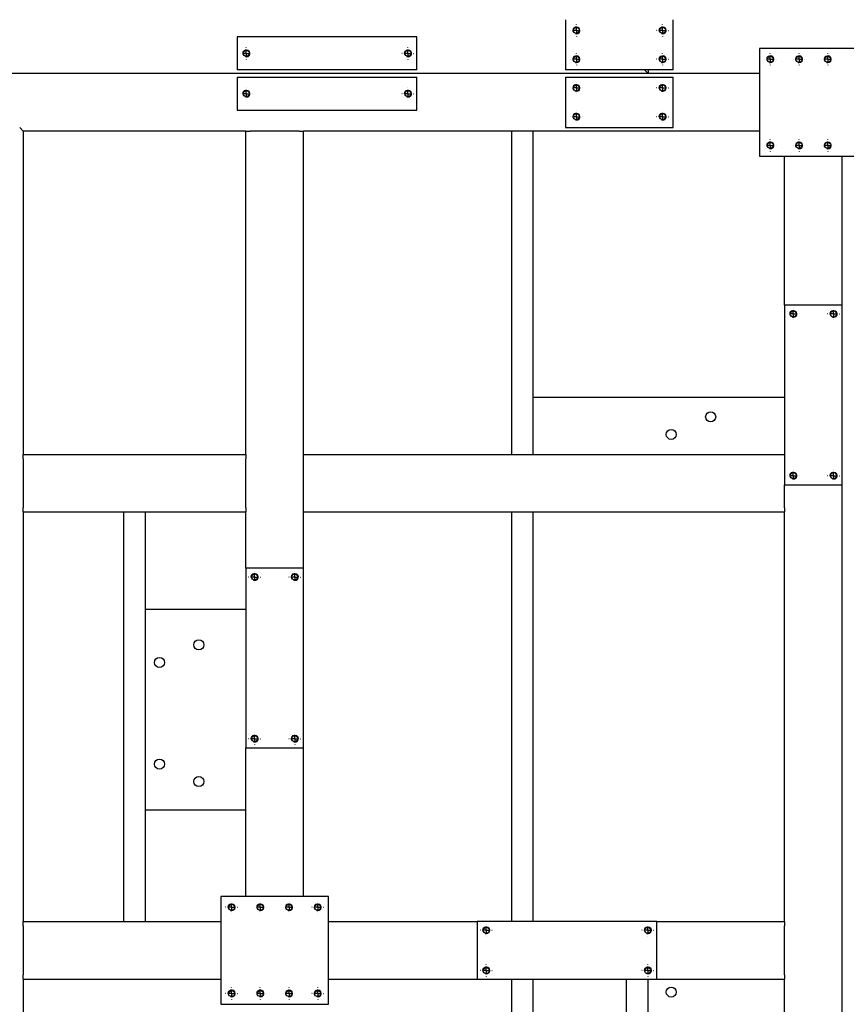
# Paper-space layout 'cadre 6' of a CAD drawing. Header units: millimetres. Extents: x 5 to 589, y 5 to 415.
# Tile 17 of 19: x 429 to 487, y 228 to 296. Entities that reach past the tile are written whole.
import ezdxf

# ---------------------------------------------------------------- set-up
doc = ezdxf.new("R2010")
doc.units = ezdxf.units.MM
doc.linetypes.add('CENTERX2', pattern=[20.32, 12.7, -2.54, 2.54, -2.54])
doc.layers.add('TRAIT-FORT', color=4, linetype='Continuous', lineweight=25)
doc.layers.add('TRAIT-MIXTES', color=3, linetype='CENTERX2')

# ---------------------------------------------------------------- blocks, each defined once
blk = doc.blocks.new('SW_CENTERMARKSYMBOL_561')
at = {"layer": 'TRAIT-MIXTES', "color": 0}
for p, q in [((-0.4, 0), (-0.4125, 0)), ((0, 0), (-0.2, 0)), ((0, 0.4), (0, 0.4125)), ((0, 0), (0, 0.2)), ((0, 0), (0, -0.2)), ((0, 0), (0.2, 0)), ((0.4, 0), (0.4125, 0)), ((0, -0.4), (0, -0.4125))]:
    blk.add_line(p, q, dxfattribs=at)
blk = doc.blocks.new('SW_CENTERMARKSYMBOL_562')
at = {"layer": 'TRAIT-MIXTES', "color": 0}
for p, q in [((-0.4, 0), (-0.4125, 0)), ((0, 0), (-0.2, 0)), ((0, 0.4), (0, 0.4125)), ((0, 0), (0, 0.2)), ((0, 0), (0, -0.2)), ((0, 0), (0.2, 0)), ((0.4, 0), (0.4125, 0)), ((0, -0.4), (0, -0.4125))]:
    blk.add_line(p, q, dxfattribs=at)
blk = doc.blocks.new('SW_CENTERMARKSYMBOL_563')
at = {"layer": 'TRAIT-MIXTES', "color": 0}
for p, q in [((-0.4, 0), (-0.4125, 0)), ((0, 0), (-0.2, 0)), ((0, 0.4), (0, 0.4125)), ((0, 0), (0, 0.2)), ((0, 0), (0, -0.2)), ((0, 0), (0.2, 0)), ((0.4, 0), (0.4125, 0)), ((0, -0.4), (0, -0.4125))]:
    blk.add_line(p, q, dxfattribs=at)
blk = doc.blocks.new('SW_CENTERMARKSYMBOL_564')
at = {"layer": 'TRAIT-MIXTES', "color": 0}
for p, q in [((-0.4, 0), (-0.4125, 0)), ((0, 0), (-0.2, 0)), ((0, 0.4), (0, 0.4125)), ((0, 0), (0, 0.2)), ((0, 0), (0, -0.2)), ((0, 0), (0.2, 0)), ((0.4, 0), (0.4125, 0)), ((0, -0.4), (0, -0.4125))]:
    blk.add_line(p, q, dxfattribs=at)
blk = doc.blocks.new('SW_CENTERMARKSYMBOL_567')
at = {"layer": 'TRAIT-MIXTES', "color": 0}
for p, q in [((-0.4, 0), (-0.4125, 0)), ((0, 0), (-0.2, 0)), ((0, 0.4), (0, 0.4125)), ((0, 0), (0, 0.2)), ((0, 0), (0, -0.2)), ((0, 0), (0.2, 0)), ((0.4, 0), (0.4125, 0)), ((0, -0.4), (0, -0.4125))]:
    blk.add_line(p, q, dxfattribs=at)
blk = doc.blocks.new('SW_CENTERMARKSYMBOL_568')
at = {"layer": 'TRAIT-MIXTES', "color": 0}
for p, q in [((-0.4, 0), (-0.4125, 0)), ((0, 0), (-0.2, 0)), ((0, 0.4), (0, 0.4125)), ((0, 0), (0, 0.2)), ((0, 0), (0, -0.2)), ((0, 0), (0.2, 0)), ((0.4, 0), (0.4125, 0)), ((0, -0.4), (0, -0.4125))]:
    blk.add_line(p, q, dxfattribs=at)
blk = doc.blocks.new('SW_CENTERMARKSYMBOL_681')
at = {"layer": 'TRAIT-MIXTES', "color": 0}
for p, q in [((-0.4, 0), (-0.4125, 0)), ((0, 0), (-0.2, 0)), ((0, 0.4), (0, 0.4125)), ((0, 0), (0, 0.2)), ((0, 0), (0, -0.2)), ((0, 0), (0.2, 0)), ((0.4, 0), (0.4125, 0)), ((0, -0.4), (0, -0.4125))]:
    blk.add_line(p, q, dxfattribs=at)
blk = doc.blocks.new('SW_CENTERMARKSYMBOL_682')
at = {"layer": 'TRAIT-MIXTES', "color": 0}
for p, q in [((-0.4, 0), (-0.4125, 0)), ((0, 0), (-0.2, 0)), ((0, 0.4), (0, 0.4125)), ((0, 0), (0, 0.2)), ((0, 0), (0, -0.2)), ((0, 0), (0.2, 0)), ((0.4, 0), (0.4125, 0)), ((0, -0.4), (0, -0.4125))]:
    blk.add_line(p, q, dxfattribs=at)
blk = doc.blocks.new('SW_CENTERMARKSYMBOL_683')
at = {"layer": 'TRAIT-MIXTES', "color": 0}
for p, q in [((-0.4, 0), (-0.4125, 0)), ((0, 0), (-0.2, 0)), ((0, 0.4), (0, 0.4125)), ((0, 0), (0, 0.2)), ((0, 0), (0, -0.2)), ((0, 0), (0.2, 0)), ((0.4, 0), (0.4125, 0)), ((0, -0.4), (0, -0.4125))]:
    blk.add_line(p, q, dxfattribs=at)
blk = doc.blocks.new('SW_CENTERMARKSYMBOL_684')
at = {"layer": 'TRAIT-MIXTES', "color": 0}
for p, q in [((-0.4, 0), (-0.4125, 0)), ((0, 0), (-0.2, 0)), ((0, 0.4), (0, 0.4125)), ((0, 0), (0, 0.2)), ((0, 0), (0, -0.2)), ((0, 0), (0.2, 0)), ((0.4, 0), (0.4125, 0)), ((0, -0.4), (0, -0.4125))]:
    blk.add_line(p, q, dxfattribs=at)
blk = doc.blocks.new('SW_CENTERMARKSYMBOL_685')
at = {"layer": 'TRAIT-MIXTES', "color": 0}
for p, q in [((-0.4, 0), (-0.4125, 0)), ((0, 0), (-0.2, 0)), ((0, 0.4), (0, 0.4125)), ((0, 0), (0, 0.2)), ((0, 0), (0, -0.2)), ((0, 0), (0.2, 0)), ((0.4, 0), (0.4125, 0)), ((0, -0.4), (0, -0.4125))]:
    blk.add_line(p, q, dxfattribs=at)
blk = doc.blocks.new('SW_CENTERMARKSYMBOL_686')
at = {"layer": 'TRAIT-MIXTES', "color": 0}
for p, q in [((-0.4, 0), (-0.4125, 0)), ((0, 0), (-0.2, 0)), ((0, 0.4), (0, 0.4125)), ((0, 0), (0, 0.2)), ((0, 0), (0, -0.2)), ((0, 0), (0.2, 0)), ((0.4, 0), (0.4125, 0)), ((0, -0.4), (0, -0.4125))]:
    blk.add_line(p, q, dxfattribs=at)
blk = doc.blocks.new('SW_CENTERMARKSYMBOL_687')
at = {"layer": 'TRAIT-MIXTES', "color": 0}
for p, q in [((-0.4, 0), (-0.4125, 0)), ((0, 0), (-0.2, 0)), ((0, 0.4), (0, 0.4125)), ((0, 0), (0, 0.2)), ((0, 0), (0, -0.2)), ((0, 0), (0.2, 0)), ((0.4, 0), (0.4125, 0)), ((0, -0.4), (0, -0.4125))]:
    blk.add_line(p, q, dxfattribs=at)
blk = doc.blocks.new('SW_CENTERMARKSYMBOL_688')
at = {"layer": 'TRAIT-MIXTES', "color": 0}
for p, q in [((-0.4, 0), (-0.4125, 0)), ((0, 0), (-0.2, 0)), ((0, 0.4), (0, 0.4125)), ((0, 0), (0, 0.2)), ((0, 0), (0, -0.2)), ((0, 0), (0.2, 0)), ((0.4, 0), (0.4125, 0)), ((0, -0.4), (0, -0.4125))]:
    blk.add_line(p, q, dxfattribs=at)
blk = doc.blocks.new('SW_CENTERMARKSYMBOL_747')
at = {"layer": 'TRAIT-MIXTES', "color": 0}
for p, q in [((-0.4, 0), (-0.4125, 0)), ((0, 0), (-0.2, 0)), ((0, 0.4), (0, 0.4125)), ((0, 0), (0, 0.2)), ((0, 0), (0, -0.2)), ((0, 0), (0.2, 0)), ((0.4, 0), (0.4125, 0)), ((0, -0.4), (0, -0.4125))]:
    blk.add_line(p, q, dxfattribs=at)
blk = doc.blocks.new('SW_CENTERMARKSYMBOL_748')
at = {"layer": 'TRAIT-MIXTES', "color": 0}
for p, q in [((-0.4, 0), (-0.4125, 0)), ((0, 0), (-0.2, 0)), ((0, 0.4), (0, 0.4125)), ((0, 0), (0, 0.2)), ((0, 0), (0, -0.2)), ((0, 0), (0.2, 0)), ((0.4, 0), (0.4125, 0)), ((0, -0.4), (0, -0.4125))]:
    blk.add_line(p, q, dxfattribs=at)
blk = doc.blocks.new('SW_CENTERMARKSYMBOL_749')
at = {"layer": 'TRAIT-MIXTES', "color": 0}
for p, q in [((-0.4, 0), (-0.4125, 0)), ((0, 0), (-0.2, 0)), ((0, 0.4), (0, 0.4125)), ((0, 0), (0, 0.2)), ((0, 0), (0, -0.2)), ((0, 0), (0.2, 0)), ((0.4, 0), (0.4125, 0)), ((0, -0.4), (0, -0.4125))]:
    blk.add_line(p, q, dxfattribs=at)
blk = doc.blocks.new('SW_CENTERMARKSYMBOL_750')
at = {"layer": 'TRAIT-MIXTES', "color": 0}
for p, q in [((-0.4, 0), (-0.4125, 0)), ((0, 0), (-0.2, 0)), ((0, 0.4), (0, 0.4125)), ((0, 0), (0, 0.2)), ((0, 0), (0, -0.2)), ((0, 0), (0.2, 0)), ((0.4, 0), (0.4125, 0)), ((0, -0.4), (0, -0.4125))]:
    blk.add_line(p, q, dxfattribs=at)
blk = doc.blocks.new('SW_CENTERMARKSYMBOL_759')
at = {"layer": 'TRAIT-MIXTES', "color": 0}
for p, q in [((-0.4, 0), (-0.4125, 0)), ((0, 0), (-0.2, 0)), ((0, 0.4), (0, 0.4125)), ((0, 0), (0, 0.2)), ((0, 0), (0, -0.2)), ((0, 0), (0.2, 0)), ((0.4, 0), (0.4125, 0)), ((0, -0.4), (0, -0.4125))]:
    blk.add_line(p, q, dxfattribs=at)
blk = doc.blocks.new('SW_CENTERMARKSYMBOL_760')
at = {"layer": 'TRAIT-MIXTES', "color": 0}
for p, q in [((-0.4, 0), (-0.4125, 0)), ((0, 0), (-0.2, 0)), ((0, 0.4), (0, 0.4125)), ((0, 0), (0, 0.2)), ((0, 0), (0, -0.2)), ((0, 0), (0.2, 0)), ((0.4, 0), (0.4125, 0)), ((0, -0.4), (0, -0.4125))]:
    blk.add_line(p, q, dxfattribs=at)
blk = doc.blocks.new('SW_CENTERMARKSYMBOL_777')
at = {"layer": 'TRAIT-MIXTES', "color": 0}
for p, q in [((-0.4, 0), (-0.4125, 0)), ((0, 0), (-0.2, 0)), ((0, 0.4), (0, 0.4125)), ((0, 0), (0, 0.2)), ((0, 0), (0, -0.2)), ((0, 0), (0.2, 0)), ((0.4, 0), (0.4125, 0)), ((0, -0.4), (0, -0.4125))]:
    blk.add_line(p, q, dxfattribs=at)
blk = doc.blocks.new('SW_CENTERMARKSYMBOL_778')
at = {"layer": 'TRAIT-MIXTES', "color": 0}
for p, q in [((-0.4, 0), (-0.4125, 0)), ((0, 0), (-0.2, 0)), ((0, 0.4), (0, 0.4125)), ((0, 0), (0, 0.2)), ((0, 0), (0, -0.2)), ((0, 0), (0.2, 0)), ((0.4, 0), (0.4125, 0)), ((0, -0.4), (0, -0.4125))]:
    blk.add_line(p, q, dxfattribs=at)
blk = doc.blocks.new('SW_CENTERMARKSYMBOL_779')
at = {"layer": 'TRAIT-MIXTES', "color": 0}
for p, q in [((-0.4, 0), (-0.4125, 0)), ((0, 0), (-0.2, 0)), ((0, 0.4), (0, 0.4125)), ((0, 0), (0, 0.2)), ((0, 0), (0, -0.2)), ((0, 0), (0.2, 0)), ((0.4, 0), (0.4125, 0)), ((0, -0.4), (0, -0.4125))]:
    blk.add_line(p, q, dxfattribs=at)
blk = doc.blocks.new('SW_CENTERMARKSYMBOL_780')
at = {"layer": 'TRAIT-MIXTES', "color": 0}
for p, q in [((-0.4, 0), (-0.4125, 0)), ((0, 0), (-0.2, 0)), ((0, 0.4), (0, 0.4125)), ((0, 0), (0, 0.2)), ((0, 0), (0, -0.2)), ((0, 0), (0.2, 0)), ((0.4, 0), (0.4125, 0)), ((0, -0.4), (0, -0.4125))]:
    blk.add_line(p, q, dxfattribs=at)
blk = doc.blocks.new('SW_CENTERMARKSYMBOL_785')
at = {"layer": 'TRAIT-MIXTES', "color": 0}
for p, q in [((-0.4, 0), (-0.4125, 0)), ((0, 0), (-0.2, 0)), ((0, 0.4), (0, 0.4125)), ((0, 0), (0, 0.2)), ((0, 0), (0, -0.2)), ((0, 0), (0.2, 0)), ((0.4, 0), (0.4125, 0)), ((0, -0.4), (0, -0.4125))]:
    blk.add_line(p, q, dxfattribs=at)
blk = doc.blocks.new('SW_CENTERMARKSYMBOL_786')
at = {"layer": 'TRAIT-MIXTES', "color": 0}
for p, q in [((-0.4, 0), (-0.4125, 0)), ((0, 0), (-0.2, 0)), ((0, 0.4), (0, 0.4125)), ((0, 0), (0, 0.2)), ((0, 0), (0, -0.2)), ((0, 0), (0.2, 0)), ((0.4, 0), (0.4125, 0)), ((0, -0.4), (0, -0.4125))]:
    blk.add_line(p, q, dxfattribs=at)
blk = doc.blocks.new('SW_CENTERMARKSYMBOL_787')
at = {"layer": 'TRAIT-MIXTES', "color": 0}
for p, q in [((-0.4, 0), (-0.4125, 0)), ((0, 0), (-0.2, 0)), ((0, 0.4), (0, 0.4125)), ((0, 0), (0, 0.2)), ((0, 0), (0, -0.2)), ((0, 0), (0.2, 0)), ((0.4, 0), (0.4125, 0)), ((0, -0.4), (0, -0.4125))]:
    blk.add_line(p, q, dxfattribs=at)
blk = doc.blocks.new('SW_CENTERMARKSYMBOL_788')
at = {"layer": 'TRAIT-MIXTES', "color": 0}
for p, q in [((-0.4, 0), (-0.4125, 0)), ((0, 0), (-0.2, 0)), ((0, 0.4), (0, 0.4125)), ((0, 0), (0, 0.2)), ((0, 0), (0, -0.2)), ((0, 0), (0.2, 0)), ((0.4, 0), (0.4125, 0)), ((0, -0.4), (0, -0.4125))]:
    blk.add_line(p, q, dxfattribs=at)
blk = doc.blocks.new('SW_CENTERMARKSYMBOL_789')
at = {"layer": 'TRAIT-MIXTES', "color": 0}
for p, q in [((-0.4, 0), (-0.4125, 0)), ((0, 0), (-0.2, 0)), ((0, 0.4), (0, 0.4125)), ((0, 0), (0, 0.2)), ((0, 0), (0, -0.2)), ((0, 0), (0.2, 0)), ((0.4, 0), (0.4125, 0)), ((0, -0.4), (0, -0.4125))]:
    blk.add_line(p, q, dxfattribs=at)
blk = doc.blocks.new('SW_CENTERMARKSYMBOL_790')
at = {"layer": 'TRAIT-MIXTES', "color": 0}
for p, q in [((-0.4, 0), (-0.4125, 0)), ((0, 0), (-0.2, 0)), ((0, 0.4), (0, 0.4125)), ((0, 0), (0, 0.2)), ((0, 0), (0, -0.2)), ((0, 0), (0.2, 0)), ((0.4, 0), (0.4125, 0)), ((0, -0.4), (0, -0.4125))]:
    blk.add_line(p, q, dxfattribs=at)
blk = doc.blocks.new('SW_CENTERMARKSYMBOL_791')
at = {"layer": 'TRAIT-MIXTES', "color": 0}
for p, q in [((-0.4, 0), (-0.4125, 0)), ((0, 0), (-0.2, 0)), ((0, 0.4), (0, 0.4125)), ((0, 0), (0, 0.2)), ((0, 0), (0, -0.2)), ((0, 0), (0.2, 0)), ((0.4, 0), (0.4125, 0)), ((0, -0.4), (0, -0.4125))]:
    blk.add_line(p, q, dxfattribs=at)
blk = doc.blocks.new('SW_CENTERMARKSYMBOL_792')
at = {"layer": 'TRAIT-MIXTES', "color": 0}
for p, q in [((-0.4, 0), (-0.4125, 0)), ((0, 0), (-0.2, 0)), ((0, 0.4), (0, 0.4125)), ((0, 0), (0, 0.2)), ((0, 0), (0, -0.2)), ((0, 0), (0.2, 0)), ((0.4, 0), (0.4125, 0)), ((0, -0.4), (0, -0.4125))]:
    blk.add_line(p, q, dxfattribs=at)
blk = doc.blocks.new('SW_CENTERMARKSYMBOL_805')
at = {"layer": 'TRAIT-MIXTES', "color": 0}
for p, q in [((-0.4, 0), (-0.4125, 0)), ((0, 0), (-0.2, 0)), ((0, 0.4), (0, 0.4125)), ((0, 0), (0, 0.2)), ((0, 0), (0, -0.2)), ((0, 0), (0.2, 0)), ((0.4, 0), (0.4125, 0)), ((0, -0.4), (0, -0.4125))]:
    blk.add_line(p, q, dxfattribs=at)
blk = doc.blocks.new('SW_CENTERMARKSYMBOL_806')
at = {"layer": 'TRAIT-MIXTES', "color": 0}
for p, q in [((-0.4, 0), (-0.4125, 0)), ((0, 0), (-0.2, 0)), ((0, 0.4), (0, 0.4125)), ((0, 0), (0, 0.2)), ((0, 0), (0, -0.2)), ((0, 0), (0.2, 0)), ((0.4, 0), (0.4125, 0)), ((0, -0.4), (0, -0.4125))]:
    blk.add_line(p, q, dxfattribs=at)
blk = doc.blocks.new('SW_CENTERMARKSYMBOL_821')
at = {"layer": 'TRAIT-MIXTES', "color": 0}
for p, q in [((-0.4, 0), (-0.4125, 0)), ((0, 0), (-0.2, 0)), ((0, 0.4), (0, 0.4125)), ((0, 0), (0, 0.2)), ((0, 0), (0, -0.2)), ((0, 0), (0.2, 0)), ((0.4, 0), (0.4125, 0)), ((0, -0.4), (0, -0.4125))]:
    blk.add_line(p, q, dxfattribs=at)
blk = doc.blocks.new('SW_CENTERMARKSYMBOL_822')
at = {"layer": 'TRAIT-MIXTES', "color": 0}
for p, q in [((-0.4, 0), (-0.4125, 0)), ((0, 0), (-0.2, 0)), ((0, 0.4), (0, 0.4125)), ((0, 0), (0, 0.2)), ((0, 0), (0, -0.2)), ((0, 0), (0.2, 0)), ((0.4, 0), (0.4125, 0)), ((0, -0.4), (0, -0.4125))]:
    blk.add_line(p, q, dxfattribs=at)
blk = doc.blocks.new('SW_CENTERMARKSYMBOL_823')
at = {"layer": 'TRAIT-MIXTES', "color": 0}
for p, q in [((-0.4, 0), (-0.4125, 0)), ((0, 0), (-0.2, 0)), ((0, 0.4), (0, 0.4125)), ((0, 0), (0, 0.2)), ((0, 0), (0, -0.2)), ((0, 0), (0.2, 0)), ((0.4, 0), (0.4125, 0)), ((0, -0.4), (0, -0.4125))]:
    blk.add_line(p, q, dxfattribs=at)
blk = doc.blocks.new('SW_CENTERMARKSYMBOL_824')
at = {"layer": 'TRAIT-MIXTES', "color": 0}
for p, q in [((-0.4, 0), (-0.4125, 0)), ((0, 0), (-0.2, 0)), ((0, 0.4), (0, 0.4125)), ((0, 0), (0, 0.2)), ((0, 0), (0, -0.2)), ((0, 0), (0.2, 0)), ((0.4, 0), (0.4125, 0)), ((0, -0.4), (0, -0.4125))]:
    blk.add_line(p, q, dxfattribs=at)

psp = doc.layouts.new('cadre 6')

# ---------------------------------------------------------------- linework, layer by layer
at = {"color": 7, "linetype": 'Continuous', "lineweight": 18}
for centre in [(467.97, 295.616), (473.97, 295.616), (444.995, 294.016), (456.245, 294.016), (467.97, 293.616), (473.97, 293.616), (481.47, 293.616), (483.47, 293.616), (485.47, 293.616), (467.97, 291.616), (473.97, 291.616), (444.995, 291.216), (456.245, 291.216), (467.97, 289.616), (473.97, 289.616), (481.47, 287.616), (483.47, 287.616), (485.47, 287.616), (483.07, 275.891), (485.87, 275.891), (483.07, 264.641), (485.87, 264.641), (445.57, 257.591), (448.37, 257.591), (445.57, 246.341), (448.37, 246.341), (443.97, 234.616), (445.97, 234.616), (447.97, 234.616), (449.97, 234.616), (461.695, 233.016), (472.945, 233.016), (461.695, 230.216), (472.945, 230.216), (443.97, 228.616), (445.97, 228.616), (447.97, 228.616), (449.97, 228.616)]:
    psp.add_arc(centre, 0.25, 255, 195, dxfattribs=at)
at = {"layer": 'TRAIT-FORT', "color": 4, "linetype": 'Continuous', "lineweight": 25}
for p, q in [((467.22, 296.366), (467.22, 292.866)), ((474.72, 292.866), (474.72, 296.366)), ((456.87, 295.166), (444.37, 295.166)), ((444.37, 295.166), (444.37, 292.866)), ((456.87, 292.866), (456.87, 295.166)), ((480.72, 294.366), (480.72, 286.866)), ((488.22, 294.366), (480.72, 294.366)), ((472.97, 292.616), (365.47, 292.616)), ((480.72, 292.616), (425.47, 292.616)), ((456.87, 292.866), (444.37, 292.866)), ((474.72, 292.866), (467.22, 292.866)), ((472.97, 292.616), (472.72, 292.866)), ((472.72, 292.866), (472.97, 292.616)), ((472.97, 292.866), (472.97, 292.616)), ((444.37, 292.366), (444.37, 290.066)), ((444.37, 292.366), (456.87, 292.366)), ((456.87, 290.066), (456.87, 292.366)), ((467.22, 292.366), (467.22, 288.866)), ((467.22, 292.366), (474.72, 292.366)), ((474.72, 288.866), (474.72, 292.366)), ((444.37, 290.066), (456.87, 290.066)), ((429.47, 288.616), (429.22, 288.866)), ((429.22, 288.866), (429.47, 288.616)), ((444.97, 288.616), (429.47, 288.616)), ((429.47, 288.616), (429.47, 266.116)), ((444.97, 266.116), (444.97, 288.616)), ((444.97, 288.616), (445.27, 288.616)), ((448.67, 288.616), (445.27, 288.616)), ((448.67, 288.616), (448.97, 288.616)), ((480.72, 288.616), (448.97, 288.616)), ((448.97, 266.116), (448.97, 288.616)), ((463.47, 266.116), (463.47, 288.616)), ((464.97, 266.116), (464.97, 288.616)), ((467.22, 288.866), (474.72, 288.866)), ((480.72, 286.866), (488.22, 286.866)), ((482.47, 276.516), (482.47, 286.866)), ((486.47, 276.516), (486.47, 286.866)), ((482.47, 276.516), (482.47, 264.016)), ((486.47, 276.516), (482.47, 276.516)), ((486.47, 264.016), (486.47, 276.516)), ((464.97, 270.116), (482.47, 270.116)), ((429.47, 265.816), (429.47, 266.116)), ((429.47, 266.116), (444.97, 266.116)), ((429.47, 265.816), (429.47, 262.416)), ((444.97, 266.116), (444.97, 265.816)), ((444.97, 262.416), (444.97, 265.816)), ((448.97, 266.116), (482.47, 266.116)), ((448.97, 265.816), (448.97, 266.116)), ((448.97, 262.416), (448.97, 265.816)), ((482.47, 262.416), (482.47, 264.016)), ((482.47, 264.016), (486.47, 264.016)), ((486.47, 217.216), (486.47, 264.016)), ((429.47, 262.116), (429.47, 262.416)), ((444.97, 262.416), (444.97, 262.116)), ((448.97, 262.116), (448.97, 262.416)), ((482.47, 262.416), (482.47, 262.116)), ((429.47, 262.116), (444.97, 262.116)), ((429.47, 262.116), (429.47, 233.616)), ((436.47, 233.616), (436.47, 262.116)), ((437.97, 233.616), (437.97, 262.116)), ((444.97, 258.216), (444.97, 262.116)), ((448.97, 262.116), (482.47, 262.116)), ((448.97, 258.216), (448.97, 262.116)), ((463.47, 233.616), (463.47, 262.116)), ((464.97, 233.616), (464.97, 262.116)), ((482.47, 233.616), (482.47, 262.116)), ((444.97, 258.216), (444.97, 245.716)), ((448.97, 258.216), (444.97, 258.216)), ((448.97, 245.716), (448.97, 258.216)), ((437.97, 255.366), (444.97, 255.366)), ((444.97, 235.366), (444.97, 245.716)), ((444.97, 245.716), (448.97, 245.716)), ((448.97, 235.366), (448.97, 245.716)), ((444.97, 241.366), (437.97, 241.366)), ((450.72, 235.366), (443.22, 235.366)), ((443.22, 235.366), (443.22, 227.866)), ((450.72, 227.866), (450.72, 235.366)), ((429.47, 233.316), (429.47, 233.616)), ((429.47, 233.616), (443.22, 233.616)), ((450.72, 233.616), (461.07, 233.616)), ((473.57, 233.616), (461.07, 233.616)), ((461.07, 233.616), (461.07, 229.616)), ((473.57, 233.616), (482.47, 233.616)), ((473.57, 229.616), (473.57, 233.616)), ((482.47, 233.616), (482.47, 233.316)), ((429.47, 233.316), (429.47, 229.916)), ((482.47, 229.916), (482.47, 233.316)), ((429.47, 229.616), (429.47, 229.916)), ((429.47, 229.616), (443.22, 229.616)), ((429.47, 229.616), (429.47, 192.616)), ((450.72, 229.616), (461.07, 229.616)), ((461.07, 229.616), (473.57, 229.616)), ((463.47, 192.616), (463.47, 229.616)), ((464.97, 192.616), (464.97, 229.616)), ((471.47, 192.616), (471.47, 229.616)), ((472.97, 192.616), (472.97, 229.616)), ((473.57, 229.616), (482.47, 229.616)), ((482.47, 229.916), (482.47, 229.616)), ((482.47, 217.216), (482.47, 229.616)), ((443.22, 227.866), (450.72, 227.866))]:
    psp.add_line(p, q, dxfattribs=at)
for centre, radius in [((467.97, 295.616), 0.212), ((473.97, 295.616), 0.212), ((444.995, 294.016), 0.212), ((456.245, 294.016), 0.212), ((467.97, 293.616), 0.212), ((473.97, 293.616), 0.212), ((481.47, 293.616), 0.212), ((483.47, 293.616), 0.212), ((485.47, 293.616), 0.212), ((467.97, 291.616), 0.212), ((473.97, 291.616), 0.212), ((444.995, 291.216), 0.212), ((456.245, 291.216), 0.212), ((467.97, 289.616), 0.212), ((473.97, 289.616), 0.212), ((481.47, 287.616), 0.212), ((483.47, 287.616), 0.212), ((485.47, 287.616), 0.212), ((483.07, 275.891), 0.212), ((485.87, 275.891), 0.212), ((477.319, 268.737), 0.35), ((474.578, 267.516), 0.35), ((483.07, 264.641), 0.212), ((485.87, 264.641), 0.212), ((445.57, 257.591), 0.212), ((448.37, 257.591), 0.212), ((441.691, 252.874), 0.35), ((438.95, 251.654), 0.35), ((445.57, 246.341), 0.212), ((448.37, 246.341), 0.212), ((438.95, 244.578), 0.35), ((441.691, 243.358), 0.35), ((443.97, 234.616), 0.212), ((445.97, 234.616), 0.212), ((447.97, 234.616), 0.212), ((449.97, 234.616), 0.212), ((461.695, 233.016), 0.212), ((472.945, 233.016), 0.212), ((461.695, 230.216), 0.212), ((472.945, 230.216), 0.212), ((443.97, 228.616), 0.212), ((445.97, 228.616), 0.212), ((447.97, 228.616), 0.212), ((449.97, 228.616), 0.212), ((474.578, 228.715), 0.35)]:
    psp.add_circle(centre, radius, dxfattribs=at)

# ---------------------------------------------------------------- block references
at = {"layer": 'TRAIT-MIXTES', "color": 3}
for name, p in [('SW_CENTERMARKSYMBOL_823', (467.97, 295.616)), ('SW_CENTERMARKSYMBOL_822', (473.97, 295.616)), ('SW_CENTERMARKSYMBOL_806', (444.995, 294.016)), ('SW_CENTERMARKSYMBOL_805', (456.245, 294.016)), ('SW_CENTERMARKSYMBOL_824', (467.97, 293.616)), ('SW_CENTERMARKSYMBOL_821', (473.97, 293.616)), ('SW_CENTERMARKSYMBOL_568', (481.47, 293.616)), ('SW_CENTERMARKSYMBOL_564', (483.47, 293.616)), ('SW_CENTERMARKSYMBOL_563', (485.47, 293.616)), ('SW_CENTERMARKSYMBOL_683', (467.97, 291.616)), ('SW_CENTERMARKSYMBOL_682', (473.97, 291.616)), ('SW_CENTERMARKSYMBOL_760', (444.995, 291.216)), ('SW_CENTERMARKSYMBOL_759', (456.245, 291.216)), ('SW_CENTERMARKSYMBOL_684', (467.97, 289.616)), ('SW_CENTERMARKSYMBOL_681', (473.97, 289.616)), ('SW_CENTERMARKSYMBOL_567', (481.47, 287.616)), ('SW_CENTERMARKSYMBOL_561', (483.47, 287.616)), ('SW_CENTERMARKSYMBOL_562', (485.47, 287.616)), ('SW_CENTERMARKSYMBOL_688', (483.07, 275.891)), ('SW_CENTERMARKSYMBOL_687', (485.87, 275.891)), ('SW_CENTERMARKSYMBOL_686', (483.07, 264.641)), ('SW_CENTERMARKSYMBOL_685', (485.87, 264.641)), ('SW_CENTERMARKSYMBOL_750', (445.57, 257.591)), ('SW_CENTERMARKSYMBOL_749', (448.37, 257.591)), ('SW_CENTERMARKSYMBOL_748', (445.57, 246.341)), ('SW_CENTERMARKSYMBOL_747', (448.37, 246.341)), ('SW_CENTERMARKSYMBOL_792', (443.97, 234.616)), ('SW_CENTERMARKSYMBOL_788', (445.97, 234.616)), ('SW_CENTERMARKSYMBOL_787', (447.97, 234.616)), ('SW_CENTERMARKSYMBOL_789', (449.97, 234.616)), ('SW_CENTERMARKSYMBOL_780', (461.695, 233.016)), ('SW_CENTERMARKSYMBOL_778', (472.945, 233.016)), ('SW_CENTERMARKSYMBOL_779', (461.695, 230.216)), ('SW_CENTERMARKSYMBOL_777', (472.945, 230.216)), ('SW_CENTERMARKSYMBOL_791', (443.97, 228.616)), ('SW_CENTERMARKSYMBOL_785', (445.97, 228.616)), ('SW_CENTERMARKSYMBOL_786', (447.97, 228.616)), ('SW_CENTERMARKSYMBOL_790', (449.97, 228.616))]:
    psp.add_blockref(name, p, dxfattribs=at)

doc.saveas('drawing.dxf')
